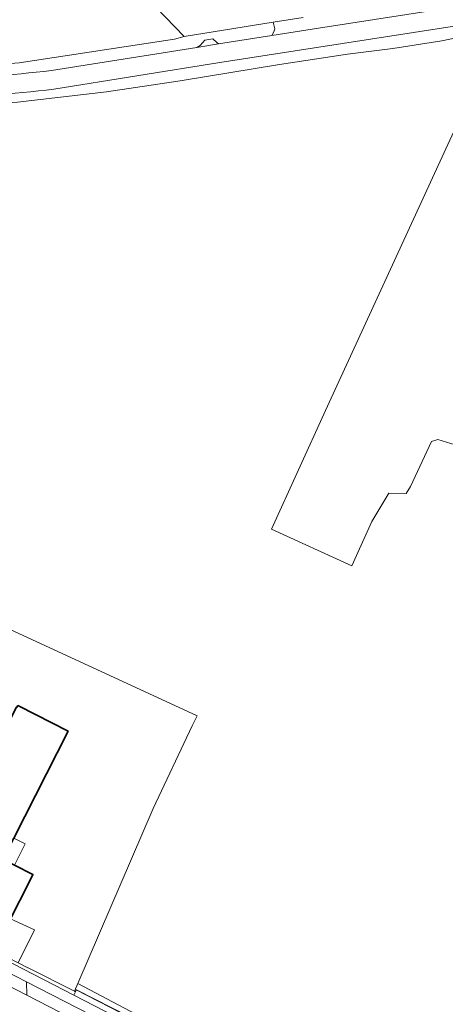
# Model space of a CAD drawing. Header units: metres. Extents: x 200176 to 205485, y 394066 to 399855.
# Tile 174 of 230: x 204551 to 204625, y 396397 to 396569. Entities that reach past the tile are written whole.
import ezdxf

# ---------------------------------------------------------------- set-up
doc = ezdxf.new("R2010")
doc.units = ezdxf.units.M
for name, color, linetype, lineweight in [('B-WE-GR-BOUWLAND-GV', 80, 'Continuous', 13), ('B-WE-GR-GRAS-GV', 60, 'Continuous', 13), ('B-WE-IE-TERREINAFSCHEIDING_KUNSTMATIG_MUUR-G', 90, 'IE-TERREINAFSCHEIDING-KUNSTMATIG-DICHT', 18), ('B-WE-OG-BEBOUWING-GV', 7, 'Continuous', 35), ('B-WE-OG-BEBOUWING_LUIFEL-GV', 7, 'Continuous', 18), ('B-WE-OG-TERREIN_CULTUURSCHEIDING-GV', 7, 'Continuous', 18), ('B-WE-OG-TERREIN_ERF-GV', 7, 'Continuous', 18), ('B-WE-OG-WEG-GV', 7, 'Continuous', 18), ('B-WE-VH-ONVERHARD-GV', 252, 'Continuous', 18), ('B-WE-VH-VERHARDING_ASFALT-GV', 252, 'Continuous', 18), ('B-WE-VH-VERHARDING_BETONSTRAATSTEEN-GV', 252, 'Continuous', 18)]:
    doc.layers.add(name, color=color, linetype=linetype, lineweight=lineweight)
doc.linetypes.add('IE-TERREINAFSCHEIDING-KUNSTMATIG-DICHT', pattern='A,8,-1,[82,NLCS.shx,S=0.75,R=90,X=0,Y=0],-1', length=10)

msp = doc.modelspace()

# ---------------------------------------------------------------- linework, layer by layer
at = {"layer": 'B-WE-GR-BOUWLAND-GV', "flags": 128}
for points in [[(204634.37, 396567.633), (204624.149, 396565.523), (204615.621, 396564.191), (204607.718, 396563.169), (204595.89, 396561.387), (204578.562, 396558.502), (204565.709, 396556.619), (204550.214, 396554.807)], [(204640.07, 396490.837), (204623.47, 396495.954), (204622.359, 396495.636), (204618.707, 396487.778), (204617.914, 396486.587), (204614.935, 396486.617), (204611.96, 396481.666), (204608.468, 396473.967), (204594.457, 396480.356), (204603.876, 396501.05), (204634.211, 396567.032)], [(204545.867, 396464.256), (204581.508, 396447.81), (204580.673, 396446.035), (204573.885, 396431.608), (204560.723, 396401.104), (204594.262, 396383.37)]]:
    msp.add_lwpolyline(points, dxfattribs=at)
at = {"layer": 'B-WE-GR-GRAS-GV', "flags": 128}
msp.add_lwpolyline([(204501.498, 396608.562), (204488.224, 396595.222), (204462.526, 396569.698), (204463.666, 396565.673), (204478.899, 396564.193), (204497.231, 396562.806), (204512.443, 396561.539), (204533.042, 396560.821), (204541.848, 396561.056), (204550.519, 396561.666), (204577.555, 396565.796), (204579.283, 396566.282), (204561.305, 396584.943), (204557.531, 396588.43), (204555.442, 396586.394), (204557.069, 396583.435), (204552.223, 396578.416), (204545.704, 396579.174), (204533.531, 396585.116)], close=True, dxfattribs=at)
at = {"layer": 'B-WE-IE-TERREINAFSCHEIDING_KUNSTMATIG_MUUR-G', "flags": 128}
msp.add_lwpolyline([(204560.328, 396399.664), (204560.486, 396400.002)], dxfattribs=at)
at = {"layer": 'B-WE-OG-BEBOUWING-GV', "flags": 128}
msp.add_lwpolyline([(204550.511, 396449.47), (204550.288, 396449.583), (204550.139, 396449.288), (204550.08, 396449.318), (204542.786, 396434.958), (204542.584, 396434.56), (204541.671, 396432.763), (204525.109, 396441.178), (204523.41, 396437.793), (204518.577, 396428.161), (204540.806, 396416.711), (204540.737, 396416.578), (204548.988, 396412.387), (204552.187, 396418.683), (204552.926, 396420.138), (204549.721, 396421.766), (204547.7, 396422.793), (204549.562, 396426.459), (204559.05, 396445.132)], close=True, dxfattribs=at)
at = {"layer": 'B-WE-OG-BEBOUWING_LUIFEL-GV', "flags": 128}
msp.add_lwpolyline([(204549.721, 396421.766), (204551.583, 396425.432), (204549.562, 396426.459), (204547.7, 396422.793)], close=True, dxfattribs=at)
at = {"layer": 'B-WE-OG-TERREIN_CULTUURSCHEIDING-GV', "flags": 128}
msp.add_lwpolyline([(204823.573, 396265.402), (204810.658, 396271.896), (204777.711, 396288.462), (204618.537, 396370.414), (204560.486, 396400.002), (204560.474, 396399.976), (204620.765, 396368.876), (204792.234, 396280.25), (204810.195, 396270.967), (204822.718, 396264.493)], close=True, dxfattribs=at)
at = {"layer": 'B-WE-OG-TERREIN_ERF-GV', "flags": 128}
for points in [[(204561.305, 396584.943), (204579.283, 396566.282), (204594.791, 396568.779), (204599.999, 396569.557)], [(204549.721, 396421.766), (204552.926, 396420.138), (204552.187, 396418.683), (204548.988, 396412.387), (204553.19, 396410.464), (204550.34, 396404.711), (204551.998, 396403.856), (204552.092, 396403.807), (204560.142, 396399.758), (204560.723, 396401.104), (204573.885, 396431.608), (204580.673, 396446.035), (204581.508, 396447.81), (204545.867, 396464.256)], [(204550.511, 396449.47), (204559.05, 396445.132), (204549.562, 396426.459)]]:
    msp.add_lwpolyline(points, dxfattribs=at)
at = {"layer": 'B-WE-OG-WEG-GV', "flags": 128}
for points in [[(204582.045, 396564.709), (204582.847, 396565.597), (204584.237, 396565.84), (204584.928, 396565.216), (204585.247, 396564.992), (204594.519, 396566.428), (204594.867, 396567.081), (204595.065, 396567.578), (204594.791, 396568.779), (204579.283, 396566.282), (204577.555, 396565.796), (204550.519, 396561.666), (204541.848, 396561.056), (204533.042, 396560.821), (204512.443, 396561.539), (204497.231, 396562.806), (204478.899, 396564.193), (204463.666, 396565.673), (204462.526, 396569.698)], [(204534.137, 396553.555), (204542.807, 396553.376), (204543.751, 396554.401), (204550.214, 396554.807), (204565.709, 396556.619), (204578.562, 396558.502), (204595.89, 396561.387), (204607.718, 396563.169), (204615.621, 396564.191), (204624.149, 396565.523), (204634.37, 396567.633), (204634.211, 396567.032), (204635.269, 396567.235), (204634.913, 396568.147)], [(204632.355, 396569.015), (204585.46, 396561.75), (204556.582, 396557.062)], [(204556.131, 396560.316), (204581.444, 396564.319), (204582.045, 396564.709)], [(204781.923, 396287.174), (204772.137, 396292.819), (204736.228, 396310.816), (204694.411, 396332.393), (204660.636, 396349.639), (204632.258, 396364.043), (204594.262, 396383.37), (204560.723, 396401.104), (204560.142, 396399.758), (204560.328, 396399.664), (204560.474, 396399.976), (204560.486, 396400.002), (204618.537, 396370.414), (204777.711, 396288.462), (204810.658, 396271.896), (204823.573, 396265.402)]]:
    msp.add_lwpolyline(points, dxfattribs=at)
at = {"layer": 'B-WE-OG-WEG-GV'}
for points in [[(204513.889, 396559.548, 0.0486249), (204556.131, 396560.316)], [(204556.582, 396557.062, -0.0254922), (204534.841, 396555.584)]]:
    msp.add_lwpolyline(points, format="xyb", dxfattribs=at)
at = {"layer": 'B-WE-VH-ONVERHARD-GV', "flags": 128}
for points in [[(204817.596, 396262.23), (204819.528, 396263.069), (204808.948, 396268.546), (204790.909, 396277.885), (204702.392, 396323.708), (204629.906, 396361.232), (204616.406, 396368.177), (204551.812, 396401.408), (204551.829, 396399.059), (204615.423, 396366.261), (204621.463, 396363.146), (204701.486, 396321.943), (204780.026, 396281.504), (204789.911, 396276.433), (204808.174, 396267.064)], [(204822.718, 396264.493), (204810.195, 396270.967), (204792.234, 396280.25), (204620.765, 396368.876), (204560.474, 396399.976), (204560.328, 396399.664), (204560.027, 396399.081), (204617.145, 396369.617), (204620.306, 396367.987), (204703.143, 396325.172), (204791.775, 396279.362), (204809.736, 396270.079), (204822.006, 396263.736)]]:
    msp.add_lwpolyline(points, close=True, dxfattribs=at)
at = {"layer": 'B-WE-VH-VERHARDING_ASFALT-GV', "flags": 128}
for points in [[(204556.582, 396557.062), (204585.46, 396561.75), (204632.355, 396569.015), (204640.384, 396570.116), (204668.819, 396573.854), (204674.836, 396574.645), (204693.793, 396577.137), (204710.392, 396579.714), (204737.675, 396584.015), (204746.289, 396585.373), (204750.551, 396586.08), (204763.054, 396588.153), (204768.561, 396589.066), (204769.818, 396589.274), (204774.066, 396589.988), (204804.087, 396594.632), (204887.185, 396607.715), (204896.514, 396609), (204905.868, 396610.08), (204923.773, 396611.535), (204941.346, 396612.872), (204974.082, 396615.223)], [(204693.689, 396580.378), (204639.888, 396573.281), (204627.783, 396571.582), (204602.636, 396567.686), (204594.519, 396566.428), (204585.247, 396564.992), (204581.444, 396564.319), (204556.131, 396560.316)]]:
    msp.add_lwpolyline(points, dxfattribs=at)
at = {"layer": 'B-WE-VH-VERHARDING_ASFALT-GV'}
for points in [[(204556.131, 396560.316, -0.0486249), (204513.889, 396559.548)], [(204534.841, 396555.584, 0.0254922), (204556.582, 396557.062)]]:
    msp.add_lwpolyline(points, format="xyb", dxfattribs=at)
at = {"layer": 'B-WE-VH-VERHARDING_ASFALT-GV', "flags": 128}
for points in [[(204518.577, 396428.161), (204512.835, 396431.293), (204510.902, 396426.775), (204510.228, 396425.385), (204510.31, 396425.3), (204516.258, 396422.29), (204550.34, 396404.711), (204553.19, 396410.464), (204548.988, 396412.387), (204540.737, 396416.578), (204540.806, 396416.711)], [(204546.361, 396404.212), (204551.812, 396401.408), (204616.406, 396368.177), (204617.145, 396369.617), (204560.027, 396399.081), (204516.005, 396421.79), (204510.08, 396424.789), (204509.39, 396425.22), (204505.741, 396427.047), (204504.961, 396425.375), (204506.982, 396424.338), (204509.818, 396422.924), (204515.25, 396420.217), (204518.291, 396418.652), (204537.169, 396408.941)], [(204536.718, 396406.853), (204517.389, 396417.032), (204508.925, 396421.321), (204504.19, 396423.721), (204502.168, 396419.384), (204520.398, 396410.504), (204567.385, 396386.874), (204613.736, 396362.971), (204615.423, 396366.261), (204551.829, 396399.059), (204545.168, 396402.495)]]:
    msp.add_lwpolyline(points, close=True, dxfattribs=at)
at = {"layer": 'B-WE-VH-VERHARDING_BETONSTRAATSTEEN-GV', "flags": 128}
for points in [[(204510.405, 396425.194), (204510.08, 396424.789), (204516.005, 396421.79), (204560.027, 396399.081), (204560.328, 396399.664), (204560.142, 396399.758), (204552.092, 396403.807), (204551.998, 396403.856), (204550.34, 396404.711), (204516.258, 396422.29), (204510.31, 396425.3)], [(204551.812, 396401.408), (204546.361, 396404.212), (204537.169, 396408.941), (204536.718, 396406.853), (204545.168, 396402.495), (204551.829, 396399.059)]]:
    msp.add_lwpolyline(points, close=True, dxfattribs=at)

doc.saveas('drawing.dxf')
